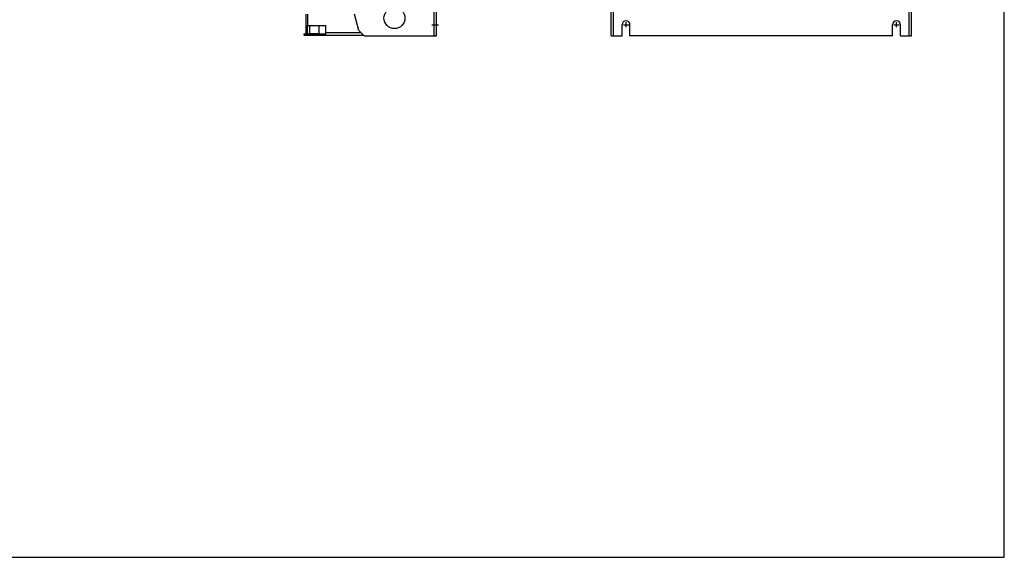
# Model space of a CAD drawing. Header units: millimetres. Extents: x 0 to 1500, y 0 to 1200.
# Tile 24 of 26: x 750 to 1500, y 0 to 409. Entities that reach past the tile are written whole.
import ezdxf

# ---------------------------------------------------------------- set-up
doc = ezdxf.new("R2010")
doc.units = ezdxf.units.MM
doc.header["$LTSCALE"] = 82.5
doc.linetypes.add('CENTER', pattern=[0.6, 0.375, -0.075, 0.075, -0.075])
doc.layers.get('0').update_dxf_attribs({"linetype": 'CONTINUOUS'})
doc.layers.add('002_AXIS', color=7, linetype='CONTINUOUS')
doc.layers.add('00_COMPONENTS', color=7, linetype='CONTINUOUS')

msp = doc.modelspace()

# ---------------------------------------------------------------- linework, layer by layer
at = {"color": 7, "linetype": 'CONTINUOUS'}
for p, q in [((1500, 0), (1500, 1200)), ((1500, 0), (1500, 1200)), ((0, 0), (1500, 0)), ((0, 0), (1500, 0))]:
    msp.add_line(p, q, dxfattribs=at)
at = {"layer": '002_AXIS', "color": 7, "linetype": 'CENTER'}
for p, q in [((1063.99, 405.48), (1069.13, 405.48)), ((1209.87, 405.48), (1213.87, 405.48)), ((1211.87, 403.48), (1211.87, 407.48)), ((1415.87, 405.48), (1419.87, 405.48)), ((1417.87, 403.48), (1417.87, 407.48))]:
    msp.add_line(p, q, dxfattribs=at)
at = {"layer": '00_COMPONENTS', "color": 9, "linetype": 'CONTINUOUS'}
for p, q in [((1065.69, 396.98), (1065.69, 816.98)), ((1202.27, 396.98), (1202.27, 816.98)), ((1427.47, 396.98), (1427.47, 816.98)), ((969.19, 398.98), (968.19, 398.98)), ((968.33, 397.48), (968.33, 398.48)), ((969.19, 397.48), (969.19, 398.48)), ((974.24, 397.48), (974.24, 398.48)), ((980.17, 397.48), (980.17, 398.48)), ((983.17, 399.48), (1009.99, 399.48))]:
    msp.add_line(p, q, dxfattribs=at)
at = {"layer": '00_COMPONENTS', "color": 3, "linetype": 'CONTINUOUS'}
for p, q in [((1067.49, 396.98), (1067.49, 816.98)), ((1200.47, 396.98), (1200.47, 816.98)), ((1429.27, 396.98), (1429.27, 816.98)), ((968.19, 398.98), (968.19, 413.48)), ((969.19, 413.48), (969.19, 404.83)), ((1008.39, 401.08), (1005.07, 413.48)), ((1208.87, 396.98), (1208.87, 405.48)), ((1214.87, 396.98), (1214.87, 405.48)), ((1414.87, 396.98), (1414.87, 405.48)), ((1420.87, 396.98), (1420.87, 405.48)), ((969.19, 404.83), (983.17, 404.83)), ((983.17, 397.48), (983.17, 404.83)), ((1008.39, 401.08), (1012.49, 396.98)), ((966.74, 397.48), (1011.99, 397.48)), ((1012.49, 396.98), (1067.49, 396.98)), ((1200.47, 396.98), (1208.87, 396.98)), ((1414.87, 396.98), (1214.87, 396.98)), ((1420.87, 396.98), (1429.27, 396.98))]:
    msp.add_line(p, q, dxfattribs=at)
at = {"layer": '00_COMPONENTS', "color": 7, "linetype": 'CONTINUOUS'}
for p, q in [((966.74, 398.48), (983.17, 398.48)), ((966.74, 397.48), (966.74, 398.48)), ((968.19, 404.63), (969.19, 404.63)), ((969.19, 398.98), (969.19, 404.83)), ((970.68, 404.83), (970.68, 398.68)), ((970.68, 398.68), (977.8, 398.68)), ((970.98, 398.68), (970.98, 398.48)), ((977.5, 398.68), (977.5, 398.48)), ((977.8, 404.83), (977.8, 398.68)), ((981.17, 398.48), (981.17, 397.48))]:
    msp.add_line(p, q, dxfattribs=at)
at = {"layer": '00_COMPONENTS', "color": 3, "linetype": 'CONTINUOUS'}
msp.add_circle((1035.49, 410.48), 8, dxfattribs=at)
for centre, radius, start, end in [((1211.87, 405.48), 3, 0, 180), ((1417.87, 405.48), 3, 0, 180), ((969.69, 398.98), 1.5, 180, 198.71643)]:
    msp.add_arc(centre, radius, start, end, dxfattribs=at)
at = {"layer": '00_COMPONENTS', "color": 7, "linetype": 'CONTINUOUS'}
msp.add_arc((969.69, 398.98), 0.5, 180, 270, dxfattribs=at)

doc.saveas('drawing.dxf')
